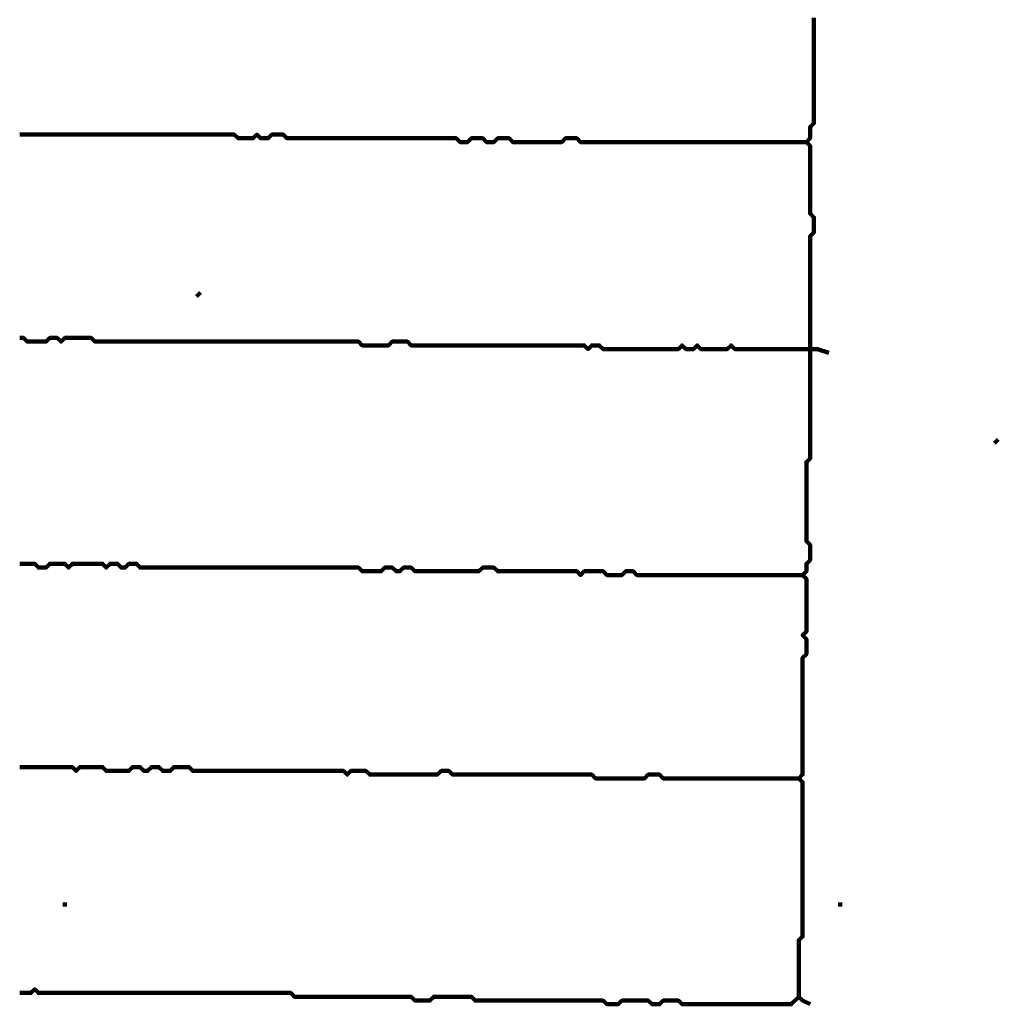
# Model space of a CAD drawing. Header units: metres. Extents: x 1959 to 4131, y 3282 to 4313.
# Tile 112 of 256: x 2384 to 2386.4, y 4286.02 to 4288.43. Entities that reach past the tile are written whole.
import ezdxf

# ---------------------------------------------------------------- set-up
doc = ezdxf.new("R2010")
doc.units = ezdxf.units.M
doc.layers.add('P', color=250, linetype='Continuous', lineweight=100)

msp = doc.modelspace()

# ---------------------------------------------------------------- linework, layer by layer
at = {"layer": 'P', "color": 0, "linetype": 'Continuous'}
for points in [[(2385.9462, 4288.4363), (2385.9462, 4288.4271), (2385.9462, 4288.4179), (2385.9462, 4288.4086), (2385.9462, 4288.3994), (2385.9462, 4288.3902), (2385.9462, 4288.3809), (2385.9462, 4288.3717), (2385.9462, 4288.3625), (2385.9462, 4288.3533), (2385.9462, 4288.344), (2385.9462, 4288.3348), (2385.9462, 4288.3256), (2385.9462, 4288.3163), (2385.9462, 4288.3071), (2385.9462, 4288.2979), (2385.9462, 4288.2886), (2385.9462, 4288.2794), (2385.9462, 4288.2702), (2385.9462, 4288.2609), (2385.9462, 4288.2517), (2385.9462, 4288.2425), (2385.9462, 4288.2333), (2385.9462, 4288.224), (2385.9462, 4288.2148), (2385.9462, 4288.2056), (2385.9462, 4288.1963), (2385.9462, 4288.1871), (2385.9462, 4288.1779), (2385.9369, 4288.1686), (2385.9369, 4288.1594), (2385.9369, 4288.1502), (2385.9369, 4288.1409), (2385.9277, 4288.1317), (2385.9369, 4288.1225), (2385.9369, 4288.1133), (2385.9369, 4288.104), (2385.9369, 4288.0948), (2385.9369, 4288.0856), (2385.9369, 4288.0763), (2385.9369, 4288.0671), (2385.9369, 4288.0579), (2385.9369, 4288.0486), (2385.9369, 4288.0394), (2385.9369, 4288.0302), (2385.9369, 4288.0209), (2385.9369, 4288.0117), (2385.9369, 4288.0025), (2385.9369, 4287.9933), (2385.9369, 4287.984), (2385.9369, 4287.9748), (2385.9369, 4287.9656), (2385.9369, 4287.9563), (2385.9462, 4287.9471), (2385.9462, 4287.9379), (2385.9462, 4287.9286), (2385.9462, 4287.9194), (2385.9462, 4287.9102), (2385.9369, 4287.9009), (2385.9369, 4287.8917), (2385.9369, 4287.8825), (2385.9369, 4287.8733), (2385.9369, 4287.864), (2385.9369, 4287.8548), (2385.9369, 4287.8456), (2385.9369, 4287.8363), (2385.9369, 4287.8271), (2385.9369, 4287.8179), (2385.9369, 4287.8086), (2385.9369, 4287.7994), (2385.9369, 4287.7902), (2385.9369, 4287.7809), (2385.9369, 4287.7717), (2385.9369, 4287.7625), (2385.9369, 4287.7533), (2385.9369, 4287.744), (2385.9369, 4287.7348), (2385.9369, 4287.7256), (2385.9369, 4287.7163), (2385.9369, 4287.7071), (2385.9369, 4287.6979), (2385.9369, 4287.6886), (2385.9369, 4287.6794), (2385.9369, 4287.6702), (2385.9369, 4287.6609), (2385.9369, 4287.6517), (2385.9369, 4287.6425), (2385.9369, 4287.6333), (2385.9369, 4287.624), (2385.9369, 4287.6148), (2385.9369, 4287.6056), (2385.9369, 4287.5963), (2385.9369, 4287.5871), (2385.9369, 4287.5779), (2385.9369, 4287.5686), (2385.9369, 4287.5594), (2385.9369, 4287.5502), (2385.9369, 4287.5409), (2385.9369, 4287.5317), (2385.9369, 4287.5225), (2385.9369, 4287.5133), (2385.9369, 4287.504), (2385.9369, 4287.4948), (2385.9369, 4287.4856), (2385.9369, 4287.4763), (2385.9369, 4287.4671), (2385.9369, 4287.4579), (2385.9369, 4287.4486), (2385.9369, 4287.4394), (2385.9369, 4287.4302), (2385.9369, 4287.4209), (2385.9369, 4287.4117), (2385.9369, 4287.4025), (2385.9369, 4287.3933), (2385.9369, 4287.384), (2385.9369, 4287.3748), (2385.9369, 4287.3656), (2385.9369, 4287.3563), (2385.9277, 4287.3471), (2385.9277, 4287.3379), (2385.9277, 4287.3286), (2385.9277, 4287.3194), (2385.9277, 4287.3102), (2385.9277, 4287.3009), (2385.9277, 4287.2917), (2385.9277, 4287.2825), (2385.9277, 4287.2733), (2385.9277, 4287.264), (2385.9277, 4287.2548), (2385.9277, 4287.2456), (2385.9277, 4287.2363), (2385.9277, 4287.2271), (2385.9277, 4287.2179), (2385.9277, 4287.2086), (2385.9277, 4287.1994), (2385.9277, 4287.1902), (2385.9277, 4287.1809), (2385.9277, 4287.1717), (2385.9277, 4287.1625), (2385.9277, 4287.1533), (2385.9369, 4287.144), (2385.9369, 4287.1348), (2385.9369, 4287.1256), (2385.9369, 4287.1163), (2385.9369, 4287.1071), (2385.9277, 4287.0979), (2385.9277, 4287.0886), (2385.9277, 4287.0794), (2385.9185, 4287.0702), (2385.9277, 4287.0609), (2385.9277, 4287.0517), (2385.9277, 4287.0425), (2385.9277, 4287.0333), (2385.9277, 4287.024), (2385.9277, 4287.0148), (2385.9277, 4287.0056), (2385.9277, 4286.9963), (2385.9277, 4286.9871), (2385.9277, 4286.9779), (2385.9277, 4286.9686), (2385.9277, 4286.9594), (2385.9277, 4286.9502), (2385.9277, 4286.9409), (2385.9277, 4286.9317), (2385.9185, 4286.9225), (2385.9277, 4286.9133), (2385.9277, 4286.904), (2385.9277, 4286.8948), (2385.9277, 4286.8856), (2385.9277, 4286.8763), (2385.9185, 4286.8671), (2385.9185, 4286.8579), (2385.9185, 4286.8486), (2385.9185, 4286.8394), (2385.9185, 4286.8302), (2385.9185, 4286.8209), (2385.9185, 4286.8117), (2385.9185, 4286.8025), (2385.9185, 4286.7933), (2385.9185, 4286.784), (2385.9185, 4286.7748), (2385.9185, 4286.7656), (2385.9185, 4286.7563), (2385.9185, 4286.7471), (2385.9185, 4286.7379), (2385.9185, 4286.7286), (2385.9185, 4286.7194), (2385.9185, 4286.7102), (2385.9185, 4286.7009), (2385.9185, 4286.6917), (2385.9185, 4286.6825), (2385.9185, 4286.6733), (2385.9185, 4286.664), (2385.9185, 4286.6548), (2385.9185, 4286.6456), (2385.9185, 4286.6363), (2385.9185, 4286.6271), (2385.9185, 4286.6179), (2385.9185, 4286.6086), (2385.9185, 4286.5994), (2385.9185, 4286.5902), (2385.9185, 4286.5809), (2385.9092, 4286.5717), (2385.9185, 4286.5625), (2385.9185, 4286.5533), (2385.9185, 4286.544), (2385.9185, 4286.5348), (2385.9185, 4286.5256), (2385.9185, 4286.5163), (2385.9185, 4286.5071), (2385.9185, 4286.4979), (2385.9185, 4286.4886), (2385.9185, 4286.4794), (2385.9185, 4286.4702), (2385.9185, 4286.4609), (2385.9185, 4286.4517), (2385.9185, 4286.4425), (2385.9185, 4286.4333), (2385.9185, 4286.424), (2385.9185, 4286.4148), (2385.9185, 4286.4056), (2385.9185, 4286.3963), (2385.9185, 4286.3871), (2385.9185, 4286.3779), (2385.9185, 4286.3686), (2385.9185, 4286.3594), (2385.9185, 4286.3502), (2385.9185, 4286.3409), (2385.9185, 4286.3317), (2385.9185, 4286.3225), (2385.9185, 4286.3133), (2385.9185, 4286.304), (2385.9185, 4286.2948), (2385.9185, 4286.2856), (2385.9185, 4286.2763), (2385.9185, 4286.2671), (2385.9185, 4286.2579), (2385.9185, 4286.2486), (2385.9185, 4286.2394), (2385.9185, 4286.2302), (2385.9185, 4286.2209), (2385.9185, 4286.2117), (2385.9185, 4286.2025), (2385.9185, 4286.1933), (2385.9185, 4286.184), (2385.9092, 4286.1748), (2385.9092, 4286.1656), (2385.9092, 4286.1563), (2385.9092, 4286.1471), (2385.9092, 4286.1379), (2385.9092, 4286.1286), (2385.9092, 4286.1194), (2385.9092, 4286.1102), (2385.9092, 4286.1009), (2385.9092, 4286.0917), (2385.9092, 4286.0825), (2385.9092, 4286.0733), (2385.9092, 4286.064), (2385.9092, 4286.0548), (2385.9092, 4286.0456), (2385.9092, 4286.0363), (2385.9185, 4286.0271), (2385.9369, 4286.0179)], [(2383.9985, 4288.1502), (2384.0077, 4288.1502), (2384.0169, 4288.1502), (2384.0262, 4288.1502), (2384.0354, 4288.1502), (2384.0446, 4288.1502), (2384.0539, 4288.1502), (2384.0631, 4288.1502), (2384.0723, 4288.1502), (2384.0816, 4288.1502), (2384.0908, 4288.1502), (2384.1, 4288.1502), (2384.1092, 4288.1502), (2384.1185, 4288.1502), (2384.1277, 4288.1502), (2384.1369, 4288.1502), (2384.1462, 4288.1502), (2384.1554, 4288.1502), (2384.1646, 4288.1502), (2384.1739, 4288.1502), (2384.1831, 4288.1502), (2384.1923, 4288.1502), (2384.2016, 4288.1502), (2384.2108, 4288.1502), (2384.22, 4288.1502), (2384.2292, 4288.1502), (2384.2385, 4288.1502), (2384.2477, 4288.1502), (2384.2569, 4288.1502), (2384.2662, 4288.1502), (2384.2754, 4288.1502), (2384.2846, 4288.1502), (2384.2939, 4288.1502), (2384.3031, 4288.1502), (2384.3123, 4288.1502), (2384.3216, 4288.1502), (2384.3308, 4288.1502), (2384.34, 4288.1502), (2384.3492, 4288.1502), (2384.3585, 4288.1502), (2384.3677, 4288.1502), (2384.3769, 4288.1502), (2384.3862, 4288.1502), (2384.3954, 4288.1502), (2384.4046, 4288.1502), (2384.4139, 4288.1502), (2384.4231, 4288.1502), (2384.4323, 4288.1502), (2384.4416, 4288.1502), (2384.4508, 4288.1502), (2384.46, 4288.1502), (2384.4692, 4288.1502), (2384.4785, 4288.1502), (2384.4877, 4288.1502), (2384.4969, 4288.1502), (2384.5062, 4288.1502), (2384.5154, 4288.1502), (2384.5246, 4288.1502), (2384.5339, 4288.1409), (2384.5431, 4288.1409), (2384.5523, 4288.1409), (2384.5616, 4288.1409), (2384.5708, 4288.1409), (2384.58, 4288.1502), (2384.5892, 4288.1409), (2384.5985, 4288.1409), (2384.6077, 4288.1409), (2384.6169, 4288.1502), (2384.6262, 4288.1502), (2384.6354, 4288.1502), (2384.6446, 4288.1502), (2384.6539, 4288.1409), (2384.6631, 4288.1409), (2384.6723, 4288.1409), (2384.6816, 4288.1409), (2384.6908, 4288.1409), (2384.7, 4288.1409), (2384.7092, 4288.1409), (2384.7185, 4288.1409), (2384.7277, 4288.1409), (2384.7369, 4288.1409), (2384.7462, 4288.1409), (2384.7554, 4288.1409), (2384.7646, 4288.1409), (2384.7739, 4288.1409), (2384.7831, 4288.1409), (2384.7923, 4288.1409), (2384.8016, 4288.1409), (2384.8108, 4288.1409), (2384.82, 4288.1409), (2384.8292, 4288.1409), (2384.8385, 4288.1409), (2384.8477, 4288.1409), (2384.8569, 4288.1409), (2384.8662, 4288.1409), (2384.8754, 4288.1409), (2384.8846, 4288.1409), (2384.8939, 4288.1409), (2384.9031, 4288.1409), (2384.9123, 4288.1409), (2384.9216, 4288.1409), (2384.9308, 4288.1409), (2384.94, 4288.1409), (2384.9492, 4288.1409), (2384.9585, 4288.1409), (2384.9677, 4288.1409), (2384.9769, 4288.1409), (2384.9862, 4288.1409), (2384.9954, 4288.1409), (2385.0046, 4288.1409), (2385.0139, 4288.1409), (2385.0231, 4288.1409), (2385.0323, 4288.1409), (2385.0416, 4288.1409), (2385.0508, 4288.1409), (2385.06, 4288.1409), (2385.0692, 4288.1409), (2385.0785, 4288.1317), (2385.0877, 4288.1317), (2385.0969, 4288.1317), (2385.1062, 4288.1409), (2385.1154, 4288.1409), (2385.1246, 4288.1409), (2385.1339, 4288.1409), (2385.1431, 4288.1317), (2385.1523, 4288.1317), (2385.1616, 4288.1317), (2385.1708, 4288.1409), (2385.18, 4288.1409), (2385.1892, 4288.1409), (2385.1985, 4288.1409), (2385.2077, 4288.1317), (2385.2169, 4288.1317), (2385.2262, 4288.1317), (2385.2354, 4288.1317), (2385.2446, 4288.1317), (2385.2539, 4288.1317), (2385.2631, 4288.1317), (2385.2723, 4288.1317), (2385.2816, 4288.1317), (2385.2908, 4288.1317), (2385.3, 4288.1317), (2385.3092, 4288.1317), (2385.3185, 4288.1317), (2385.3277, 4288.1317), (2385.3369, 4288.1409), (2385.3462, 4288.1409), (2385.3554, 4288.1409), (2385.3646, 4288.1409), (2385.3739, 4288.1317), (2385.3831, 4288.1317), (2385.3923, 4288.1317), (2385.4016, 4288.1317), (2385.4108, 4288.1317), (2385.42, 4288.1317), (2385.4292, 4288.1317), (2385.4385, 4288.1317), (2385.4477, 4288.1317), (2385.4569, 4288.1317), (2385.4662, 4288.1317), (2385.4754, 4288.1317), (2385.4846, 4288.1317), (2385.4939, 4288.1317), (2385.5031, 4288.1317), (2385.5123, 4288.1317), (2385.5216, 4288.1317), (2385.5308, 4288.1317), (2385.54, 4288.1317), (2385.5492, 4288.1317), (2385.5585, 4288.1317), (2385.5677, 4288.1317), (2385.5769, 4288.1317), (2385.5862, 4288.1317), (2385.5954, 4288.1317), (2385.6046, 4288.1317), (2385.6139, 4288.1317), (2385.6231, 4288.1317), (2385.6323, 4288.1317), (2385.6416, 4288.1317), (2385.6508, 4288.1317), (2385.66, 4288.1317), (2385.6692, 4288.1317), (2385.6785, 4288.1317), (2385.6877, 4288.1317), (2385.6969, 4288.1317), (2385.7062, 4288.1317), (2385.7154, 4288.1317), (2385.7246, 4288.1317), (2385.7339, 4288.1317), (2385.7431, 4288.1317), (2385.7523, 4288.1317), (2385.7616, 4288.1317), (2385.7708, 4288.1317), (2385.78, 4288.1317), (2385.7892, 4288.1317), (2385.7985, 4288.1317), (2385.8077, 4288.1317), (2385.8169, 4288.1317), (2385.8262, 4288.1317), (2385.8354, 4288.1317), (2385.8446, 4288.1317), (2385.8539, 4288.1317), (2385.8631, 4288.1317), (2385.8723, 4288.1317), (2385.8816, 4288.1317), (2385.8908, 4288.1317), (2385.9, 4288.1317), (2385.9277, 4288.1317)], [(2384.4416, 4287.7625), (2384.4323, 4287.7533)], [(2383.9985, 4287.6517), (2384.0077, 4287.6517), (2384.0169, 4287.6425), (2384.0262, 4287.6425), (2384.0354, 4287.6425), (2384.0446, 4287.6425), (2384.0539, 4287.6425), (2384.0631, 4287.6425), (2384.0723, 4287.6517), (2384.0816, 4287.6517), (2384.0908, 4287.6517), (2384.1, 4287.6425), (2384.1092, 4287.6517), (2384.1185, 4287.6517), (2384.1277, 4287.6517), (2384.1369, 4287.6517), (2384.1462, 4287.6517), (2384.1554, 4287.6517), (2384.1646, 4287.6517), (2384.1739, 4287.6517), (2384.1831, 4287.6425), (2384.1923, 4287.6425), (2384.2016, 4287.6425), (2384.2108, 4287.6425), (2384.22, 4287.6425), (2384.2292, 4287.6425), (2384.2385, 4287.6425), (2384.2477, 4287.6425), (2384.2569, 4287.6425), (2384.2662, 4287.6425), (2384.2754, 4287.6425), (2384.2846, 4287.6425), (2384.2939, 4287.6425), (2384.3031, 4287.6425), (2384.3123, 4287.6425), (2384.3216, 4287.6425), (2384.3308, 4287.6425), (2384.34, 4287.6425), (2384.3492, 4287.6425), (2384.3585, 4287.6425), (2384.3677, 4287.6425), (2384.3769, 4287.6425), (2384.3862, 4287.6425), (2384.3954, 4287.6425), (2384.4046, 4287.6425), (2384.4139, 4287.6425), (2384.4231, 4287.6425), (2384.4323, 4287.6425), (2384.4416, 4287.6425), (2384.4508, 4287.6425), (2384.46, 4287.6425), (2384.4692, 4287.6425), (2384.4785, 4287.6425), (2384.4877, 4287.6425), (2384.4969, 4287.6425), (2384.5062, 4287.6425), (2384.5154, 4287.6425), (2384.5246, 4287.6425), (2384.5339, 4287.6425), (2384.5431, 4287.6425), (2384.5523, 4287.6425), (2384.5616, 4287.6425), (2384.5708, 4287.6425), (2384.58, 4287.6425), (2384.5892, 4287.6425), (2384.5985, 4287.6425), (2384.6077, 4287.6425), (2384.6169, 4287.6425), (2384.6262, 4287.6425), (2384.6354, 4287.6425), (2384.6446, 4287.6425), (2384.6539, 4287.6425), (2384.6631, 4287.6425), (2384.6723, 4287.6425), (2384.6816, 4287.6425), (2384.6908, 4287.6425), (2384.7, 4287.6425), (2384.7092, 4287.6425), (2384.7185, 4287.6425), (2384.7277, 4287.6425), (2384.7369, 4287.6425), (2384.7462, 4287.6425), (2384.7554, 4287.6425), (2384.7646, 4287.6425), (2384.7739, 4287.6425), (2384.7831, 4287.6425), (2384.7923, 4287.6425), (2384.8016, 4287.6425), (2384.8108, 4287.6425), (2384.82, 4287.6425), (2384.8292, 4287.6425), (2384.8385, 4287.6333), (2384.8477, 4287.6333), (2384.8569, 4287.6333), (2384.8662, 4287.6333), (2384.8754, 4287.6333), (2384.8846, 4287.6333), (2384.8939, 4287.6333), (2384.9031, 4287.6333), (2384.9123, 4287.6425), (2384.9216, 4287.6425), (2384.9308, 4287.6425), (2384.94, 4287.6425), (2384.9492, 4287.6425), (2384.9585, 4287.6333), (2384.9677, 4287.6333), (2384.9769, 4287.6333), (2384.9862, 4287.6333), (2384.9954, 4287.6333), (2385.0046, 4287.6333), (2385.0139, 4287.6333), (2385.0231, 4287.6333), (2385.0323, 4287.6333), (2385.0416, 4287.6333), (2385.0508, 4287.6333), (2385.06, 4287.6333), (2385.0692, 4287.6333), (2385.0785, 4287.6333), (2385.0877, 4287.6333), (2385.0969, 4287.6333), (2385.1062, 4287.6333), (2385.1154, 4287.6333), (2385.1246, 4287.6333), (2385.1339, 4287.6333), (2385.1431, 4287.6333), (2385.1523, 4287.6333), (2385.1616, 4287.6333), (2385.1708, 4287.6333), (2385.18, 4287.6333), (2385.1892, 4287.6333), (2385.1985, 4287.6333), (2385.2077, 4287.6333), (2385.2169, 4287.6333), (2385.2262, 4287.6333), (2385.2354, 4287.6333), (2385.2446, 4287.6333), (2385.2539, 4287.6333), (2385.2631, 4287.6333), (2385.2723, 4287.6333), (2385.2816, 4287.6333), (2385.2908, 4287.6333), (2385.3, 4287.6333), (2385.3092, 4287.6333), (2385.3185, 4287.6333), (2385.3277, 4287.6333), (2385.3369, 4287.6333), (2385.3462, 4287.6333), (2385.3554, 4287.6333), (2385.3646, 4287.6333), (2385.3739, 4287.6333), (2385.3831, 4287.6333), (2385.3923, 4287.624), (2385.4016, 4287.6333), (2385.4108, 4287.6333), (2385.42, 4287.6333), (2385.4292, 4287.624), (2385.4385, 4287.624), (2385.4477, 4287.624), (2385.4569, 4287.624), (2385.4662, 4287.624), (2385.4754, 4287.624), (2385.4846, 4287.624), (2385.4939, 4287.624), (2385.5031, 4287.624), (2385.5123, 4287.624), (2385.5216, 4287.624), (2385.5308, 4287.624), (2385.54, 4287.624), (2385.5492, 4287.624), (2385.5585, 4287.624), (2385.5677, 4287.624), (2385.5769, 4287.624), (2385.5862, 4287.624), (2385.5954, 4287.624), (2385.6046, 4287.624), (2385.6139, 4287.624), (2385.6231, 4287.6333), (2385.6323, 4287.624), (2385.6416, 4287.624), (2385.6508, 4287.624), (2385.66, 4287.6333), (2385.6692, 4287.624), (2385.6785, 4287.624), (2385.6877, 4287.624), (2385.6969, 4287.624), (2385.7062, 4287.624), (2385.7154, 4287.624), (2385.7246, 4287.624), (2385.7339, 4287.624), (2385.7431, 4287.6333), (2385.7523, 4287.624), (2385.7616, 4287.624), (2385.7708, 4287.624), (2385.78, 4287.624), (2385.7892, 4287.624), (2385.7985, 4287.624), (2385.8077, 4287.624), (2385.8169, 4287.624), (2385.8262, 4287.624), (2385.8354, 4287.624), (2385.8446, 4287.624), (2385.8539, 4287.624), (2385.8631, 4287.624), (2385.8723, 4287.624), (2385.8816, 4287.624), (2385.8908, 4287.624), (2385.9, 4287.624), (2385.9092, 4287.624), (2385.9185, 4287.624), (2385.9277, 4287.624), (2385.9369, 4287.624), (2385.9462, 4287.624), (2385.9554, 4287.624), (2385.9831, 4287.6148)], [(2386.3985, 4287.4025), (2386.3892, 4287.3933)], [(2383.9985, 4287.0979), (2384.0077, 4287.0979), (2384.0169, 4287.0979), (2384.0262, 4287.0979), (2384.0354, 4287.0979), (2384.0446, 4287.0886), (2384.0539, 4287.0886), (2384.0631, 4287.0886), (2384.0723, 4287.0979), (2384.0816, 4287.0979), (2384.0908, 4287.0979), (2384.1, 4287.0979), (2384.1092, 4287.0979), (2384.1185, 4287.0886), (2384.1277, 4287.0979), (2384.1369, 4287.0979), (2384.1462, 4287.0979), (2384.1554, 4287.0979), (2384.1646, 4287.0979), (2384.1739, 4287.0979), (2384.1831, 4287.0979), (2384.1923, 4287.0979), (2384.2016, 4287.0979), (2384.2108, 4287.0886), (2384.22, 4287.0979), (2384.2292, 4287.0979), (2384.2385, 4287.0979), (2384.2477, 4287.0886), (2384.2569, 4287.0886), (2384.2662, 4287.0979), (2384.2754, 4287.0979), (2384.2846, 4287.0979), (2384.2939, 4287.0886), (2384.3031, 4287.0886), (2384.3123, 4287.0886), (2384.3216, 4287.0886), (2384.3308, 4287.0886), (2384.34, 4287.0886), (2384.3492, 4287.0886), (2384.3585, 4287.0886), (2384.3677, 4287.0886), (2384.3769, 4287.0886), (2384.3862, 4287.0886), (2384.3954, 4287.0886), (2384.4046, 4287.0886), (2384.4139, 4287.0886), (2384.4231, 4287.0886), (2384.4323, 4287.0886), (2384.4416, 4287.0886), (2384.4508, 4287.0886), (2384.46, 4287.0886), (2384.4692, 4287.0886), (2384.4785, 4287.0886), (2384.4877, 4287.0886), (2384.4969, 4287.0886), (2384.5062, 4287.0886), (2384.5154, 4287.0886), (2384.5246, 4287.0886), (2384.5339, 4287.0886), (2384.5431, 4287.0886), (2384.5523, 4287.0886), (2384.5616, 4287.0886), (2384.5708, 4287.0886), (2384.58, 4287.0886), (2384.5892, 4287.0886), (2384.5985, 4287.0886), (2384.6077, 4287.0886), (2384.6169, 4287.0886), (2384.6262, 4287.0886), (2384.6354, 4287.0886), (2384.6446, 4287.0886), (2384.6539, 4287.0886), (2384.6631, 4287.0886), (2384.6723, 4287.0886), (2384.6816, 4287.0886), (2384.6908, 4287.0886), (2384.7, 4287.0886), (2384.7092, 4287.0886), (2384.7185, 4287.0886), (2384.7277, 4287.0886), (2384.7369, 4287.0886), (2384.7462, 4287.0886), (2384.7554, 4287.0886), (2384.7646, 4287.0886), (2384.7739, 4287.0886), (2384.7831, 4287.0886), (2384.7923, 4287.0886), (2384.8016, 4287.0886), (2384.8108, 4287.0886), (2384.82, 4287.0886), (2384.8292, 4287.0886), (2384.8385, 4287.0794), (2384.8477, 4287.0794), (2384.8569, 4287.0794), (2384.8662, 4287.0794), (2384.8754, 4287.0794), (2384.8846, 4287.0794), (2384.8939, 4287.0886), (2384.9031, 4287.0886), (2384.9123, 4287.0886), (2384.9216, 4287.0794), (2384.9308, 4287.0794), (2384.94, 4287.0886), (2384.9492, 4287.0886), (2384.9585, 4287.0886), (2384.9677, 4287.0794), (2384.9769, 4287.0794), (2384.9862, 4287.0794), (2384.9954, 4287.0794), (2385.0046, 4287.0794), (2385.0139, 4287.0794), (2385.0231, 4287.0794), (2385.0323, 4287.0794), (2385.0416, 4287.0794), (2385.0508, 4287.0794), (2385.06, 4287.0794), (2385.0692, 4287.0794), (2385.0785, 4287.0794), (2385.0877, 4287.0794), (2385.0969, 4287.0794), (2385.1062, 4287.0794), (2385.1154, 4287.0794), (2385.1246, 4287.0794), (2385.1339, 4287.0886), (2385.1431, 4287.0886), (2385.1523, 4287.0886), (2385.1616, 4287.0886), (2385.1708, 4287.0794), (2385.18, 4287.0794), (2385.1892, 4287.0794), (2385.1985, 4287.0794), (2385.2077, 4287.0794), (2385.2169, 4287.0794), (2385.2262, 4287.0794), (2385.2354, 4287.0794), (2385.2446, 4287.0794), (2385.2539, 4287.0794), (2385.2631, 4287.0794), (2385.2723, 4287.0794), (2385.2816, 4287.0794), (2385.2908, 4287.0794), (2385.3, 4287.0794), (2385.3092, 4287.0794), (2385.3185, 4287.0794), (2385.3277, 4287.0794), (2385.3369, 4287.0794), (2385.3462, 4287.0794), (2385.3554, 4287.0794), (2385.3646, 4287.0794), (2385.3739, 4287.0702), (2385.3831, 4287.0794), (2385.3923, 4287.0794), (2385.4016, 4287.0794), (2385.4108, 4287.0794), (2385.42, 4287.0794), (2385.4292, 4287.0794), (2385.4385, 4287.0702), (2385.4477, 4287.0702), (2385.4569, 4287.0702), (2385.4662, 4287.0702), (2385.4754, 4287.0702), (2385.4846, 4287.0794), (2385.4939, 4287.0794), (2385.5031, 4287.0794), (2385.5123, 4287.0702), (2385.5216, 4287.0702), (2385.5308, 4287.0702), (2385.54, 4287.0702), (2385.5492, 4287.0702), (2385.5585, 4287.0702), (2385.5677, 4287.0702), (2385.5769, 4287.0702), (2385.5862, 4287.0702), (2385.5954, 4287.0702), (2385.6046, 4287.0702), (2385.6139, 4287.0702), (2385.6231, 4287.0702), (2385.6323, 4287.0702), (2385.6416, 4287.0702), (2385.6508, 4287.0702), (2385.66, 4287.0702), (2385.6692, 4287.0702), (2385.6785, 4287.0702), (2385.6877, 4287.0702), (2385.6969, 4287.0702), (2385.7062, 4287.0702), (2385.7154, 4287.0702), (2385.7246, 4287.0702), (2385.7339, 4287.0702), (2385.7431, 4287.0702), (2385.7523, 4287.0702), (2385.7616, 4287.0702), (2385.7708, 4287.0702), (2385.78, 4287.0702), (2385.7892, 4287.0702), (2385.7985, 4287.0702), (2385.8077, 4287.0702), (2385.8169, 4287.0702), (2385.8262, 4287.0702), (2385.8354, 4287.0702), (2385.8446, 4287.0702), (2385.8539, 4287.0702), (2385.8631, 4287.0702), (2385.8723, 4287.0702), (2385.9185, 4287.0702)], [(2383.9985, 4286.5994), (2384.0077, 4286.5994), (2384.0169, 4286.5994), (2384.0262, 4286.5994), (2384.0354, 4286.5994), (2384.0446, 4286.5994), (2384.0539, 4286.5994), (2384.0631, 4286.5994), (2384.0723, 4286.5994), (2384.0816, 4286.5994), (2384.0908, 4286.5994), (2384.1, 4286.5994), (2384.1092, 4286.5994), (2384.1185, 4286.5994), (2384.1277, 4286.5994), (2384.1369, 4286.5902), (2384.1462, 4286.5994), (2384.1554, 4286.5994), (2384.1646, 4286.5994), (2384.1739, 4286.5994), (2384.1831, 4286.5994), (2384.1923, 4286.5994), (2384.2016, 4286.5994), (2384.2108, 4286.5902), (2384.22, 4286.5902), (2384.2292, 4286.5902), (2384.2385, 4286.5902), (2384.2477, 4286.5902), (2384.2569, 4286.5902), (2384.2662, 4286.5902), (2384.2754, 4286.5994), (2384.2846, 4286.5994), (2384.2939, 4286.5994), (2384.3031, 4286.5902), (2384.3123, 4286.5902), (2384.3216, 4286.5994), (2384.3308, 4286.5994), (2384.34, 4286.5994), (2384.3492, 4286.5902), (2384.3585, 4286.5902), (2384.3677, 4286.5902), (2384.3769, 4286.5994), (2384.3862, 4286.5994), (2384.3954, 4286.5994), (2384.4046, 4286.5994), (2384.4139, 4286.5994), (2384.4231, 4286.5902), (2384.4323, 4286.5902), (2384.4416, 4286.5902), (2384.4508, 4286.5902), (2384.46, 4286.5902), (2384.4692, 4286.5902), (2384.4785, 4286.5902), (2384.4877, 4286.5902), (2384.4969, 4286.5902), (2384.5062, 4286.5902), (2384.5154, 4286.5902), (2384.5246, 4286.5902), (2384.5339, 4286.5902), (2384.5431, 4286.5902), (2384.5523, 4286.5902), (2384.5616, 4286.5902), (2384.5708, 4286.5902), (2384.58, 4286.5902), (2384.5892, 4286.5902), (2384.5985, 4286.5902), (2384.6077, 4286.5902), (2384.6169, 4286.5902), (2384.6262, 4286.5902), (2384.6354, 4286.5902), (2384.6446, 4286.5902), (2384.6539, 4286.5902), (2384.6631, 4286.5902), (2384.6723, 4286.5902), (2384.6816, 4286.5902), (2384.6908, 4286.5902), (2384.7, 4286.5902), (2384.7092, 4286.5902), (2384.7185, 4286.5902), (2384.7277, 4286.5902), (2384.7369, 4286.5902), (2384.7462, 4286.5902), (2384.7554, 4286.5902), (2384.7646, 4286.5902), (2384.7739, 4286.5902), (2384.7831, 4286.5902), (2384.7923, 4286.5902), (2384.8016, 4286.5809), (2384.8108, 4286.5902), (2384.82, 4286.5902), (2384.8292, 4286.5902), (2384.8385, 4286.5902), (2384.8477, 4286.5902), (2384.8569, 4286.5809), (2384.8662, 4286.5809), (2384.8754, 4286.5809), (2384.8846, 4286.5809), (2384.8939, 4286.5809), (2384.9031, 4286.5809), (2384.9123, 4286.5809), (2384.9216, 4286.5809), (2384.9308, 4286.5809), (2384.94, 4286.5809), (2384.9492, 4286.5809), (2384.9585, 4286.5809), (2384.9677, 4286.5809), (2384.9769, 4286.5809), (2384.9862, 4286.5809), (2384.9954, 4286.5809), (2385.0046, 4286.5809), (2385.0139, 4286.5809), (2385.0231, 4286.5809), (2385.0323, 4286.5902), (2385.0416, 4286.5902), (2385.0508, 4286.5902), (2385.06, 4286.5809), (2385.0692, 4286.5809), (2385.0785, 4286.5809), (2385.0877, 4286.5809), (2385.0969, 4286.5809), (2385.1062, 4286.5809), (2385.1154, 4286.5809), (2385.1246, 4286.5809), (2385.1339, 4286.5809), (2385.1431, 4286.5809), (2385.1523, 4286.5809), (2385.1616, 4286.5809), (2385.1708, 4286.5809), (2385.18, 4286.5809), (2385.1892, 4286.5809), (2385.1985, 4286.5809), (2385.2077, 4286.5809), (2385.2169, 4286.5809), (2385.2262, 4286.5809), (2385.2354, 4286.5809), (2385.2446, 4286.5809), (2385.2539, 4286.5809), (2385.2631, 4286.5809), (2385.2723, 4286.5809), (2385.2816, 4286.5809), (2385.2908, 4286.5809), (2385.3, 4286.5809), (2385.3092, 4286.5809), (2385.3185, 4286.5809), (2385.3277, 4286.5809), (2385.3369, 4286.5809), (2385.3462, 4286.5809), (2385.3554, 4286.5809), (2385.3646, 4286.5809), (2385.3739, 4286.5809), (2385.3831, 4286.5809), (2385.3923, 4286.5809), (2385.4016, 4286.5809), (2385.4108, 4286.5717), (2385.42, 4286.5717), (2385.4292, 4286.5717), (2385.4385, 4286.5717), (2385.4477, 4286.5717), (2385.4569, 4286.5717), (2385.4662, 4286.5717), (2385.4754, 4286.5717), (2385.4846, 4286.5717), (2385.4939, 4286.5717), (2385.5031, 4286.5717), (2385.5123, 4286.5717), (2385.5216, 4286.5717), (2385.5308, 4286.5717), (2385.54, 4286.5809), (2385.5492, 4286.5809), (2385.5585, 4286.5809), (2385.5677, 4286.5809), (2385.5769, 4286.5717), (2385.5862, 4286.5717), (2385.5954, 4286.5717), (2385.6046, 4286.5717), (2385.6139, 4286.5717), (2385.6231, 4286.5717), (2385.6323, 4286.5717), (2385.6416, 4286.5717), (2385.6508, 4286.5717), (2385.66, 4286.5717), (2385.6692, 4286.5717), (2385.6785, 4286.5717), (2385.6877, 4286.5717), (2385.6969, 4286.5717), (2385.7062, 4286.5717), (2385.7154, 4286.5717), (2385.7246, 4286.5717), (2385.7339, 4286.5717), (2385.7431, 4286.5717), (2385.7523, 4286.5717), (2385.7616, 4286.5717), (2385.7708, 4286.5717), (2385.78, 4286.5717), (2385.7892, 4286.5717), (2385.7985, 4286.5717), (2385.8077, 4286.5717), (2385.8169, 4286.5717), (2385.8262, 4286.5717), (2385.8354, 4286.5717), (2385.8446, 4286.5717), (2385.8539, 4286.5717), (2385.8631, 4286.5717), (2385.8723, 4286.5717), (2385.8816, 4286.5717), (2385.8908, 4286.5717), (2385.9092, 4286.5717)], [(2384.1092, 4286.2671), (2384.1092, 4286.2579)], [(2386.0108, 4286.2671), (2386.0108, 4286.2579)], [(2383.9985, 4286.0456), (2384.0077, 4286.0456), (2384.0169, 4286.0456), (2384.0262, 4286.0456), (2384.0354, 4286.0548), (2384.0446, 4286.0456), (2384.0539, 4286.0456), (2384.0631, 4286.0456), (2384.0723, 4286.0456), (2384.0816, 4286.0456), (2384.0908, 4286.0456), (2384.1, 4286.0456), (2384.1092, 4286.0456), (2384.1185, 4286.0456), (2384.1277, 4286.0456), (2384.1369, 4286.0456), (2384.1462, 4286.0456), (2384.1554, 4286.0456), (2384.1646, 4286.0456), (2384.1739, 4286.0456), (2384.1831, 4286.0456), (2384.1923, 4286.0456), (2384.2016, 4286.0456), (2384.2108, 4286.0456), (2384.22, 4286.0456), (2384.2292, 4286.0456), (2384.2385, 4286.0456), (2384.2477, 4286.0456), (2384.2569, 4286.0456), (2384.2662, 4286.0456), (2384.2754, 4286.0456), (2384.2846, 4286.0456), (2384.2939, 4286.0456), (2384.3031, 4286.0456), (2384.3123, 4286.0456), (2384.3216, 4286.0456), (2384.3308, 4286.0456), (2384.34, 4286.0456), (2384.3492, 4286.0456), (2384.3585, 4286.0456), (2384.3677, 4286.0456), (2384.3769, 4286.0456), (2384.3862, 4286.0456), (2384.3954, 4286.0456), (2384.4046, 4286.0456), (2384.4139, 4286.0456), (2384.4231, 4286.0456), (2384.4323, 4286.0456), (2384.4416, 4286.0456), (2384.4508, 4286.0456), (2384.46, 4286.0456), (2384.4692, 4286.0456), (2384.4785, 4286.0456), (2384.4877, 4286.0456), (2384.4969, 4286.0456), (2384.5062, 4286.0456), (2384.5154, 4286.0456), (2384.5246, 4286.0456), (2384.5339, 4286.0456), (2384.5431, 4286.0456), (2384.5523, 4286.0456), (2384.5616, 4286.0456), (2384.5708, 4286.0456), (2384.58, 4286.0456), (2384.5892, 4286.0456), (2384.5985, 4286.0456), (2384.6077, 4286.0456), (2384.6169, 4286.0456), (2384.6262, 4286.0456), (2384.6354, 4286.0456), (2384.6446, 4286.0456), (2384.6539, 4286.0456), (2384.6631, 4286.0456), (2384.6723, 4286.0363), (2384.6816, 4286.0363), (2384.6908, 4286.0363), (2384.7, 4286.0363), (2384.7092, 4286.0363), (2384.7185, 4286.0363), (2384.7277, 4286.0363), (2384.7369, 4286.0363), (2384.7462, 4286.0363), (2384.7554, 4286.0363), (2384.7646, 4286.0363), (2384.7739, 4286.0363), (2384.7831, 4286.0363), (2384.7923, 4286.0363), (2384.8016, 4286.0363), (2384.8108, 4286.0363), (2384.82, 4286.0363), (2384.8292, 4286.0363), (2384.8385, 4286.0363), (2384.8477, 4286.0363), (2384.8569, 4286.0363), (2384.8662, 4286.0363), (2384.8754, 4286.0363), (2384.8846, 4286.0363), (2384.8939, 4286.0363), (2384.9031, 4286.0363), (2384.9123, 4286.0363), (2384.9216, 4286.0363), (2384.9308, 4286.0363), (2384.94, 4286.0363), (2384.9492, 4286.0363), (2384.9585, 4286.0363), (2384.9677, 4286.0271), (2384.9769, 4286.0271), (2384.9862, 4286.0271), (2384.9954, 4286.0271), (2385.0046, 4286.0271), (2385.0139, 4286.0363), (2385.0231, 4286.0363), (2385.0323, 4286.0363), (2385.0416, 4286.0363), (2385.0508, 4286.0363), (2385.06, 4286.0363), (2385.0692, 4286.0363), (2385.0785, 4286.0363), (2385.0877, 4286.0363), (2385.0969, 4286.0363), (2385.1062, 4286.0363), (2385.1154, 4286.0271), (2385.1246, 4286.0271), (2385.1339, 4286.0271), (2385.1431, 4286.0271), (2385.1523, 4286.0271), (2385.1616, 4286.0271), (2385.1708, 4286.0271), (2385.18, 4286.0271), (2385.1892, 4286.0271), (2385.1985, 4286.0271), (2385.2077, 4286.0271), (2385.2169, 4286.0271), (2385.2262, 4286.0271), (2385.2354, 4286.0271), (2385.2446, 4286.0271), (2385.2539, 4286.0271), (2385.2631, 4286.0271), (2385.2723, 4286.0271), (2385.2816, 4286.0271), (2385.2908, 4286.0271), (2385.3, 4286.0271), (2385.3092, 4286.0271), (2385.3185, 4286.0271), (2385.3277, 4286.0271), (2385.3369, 4286.0271), (2385.3462, 4286.0271), (2385.3554, 4286.0271), (2385.3646, 4286.0271), (2385.3739, 4286.0271), (2385.3831, 4286.0271), (2385.3923, 4286.0271), (2385.4016, 4286.0271), (2385.4108, 4286.0271), (2385.42, 4286.0271), (2385.4292, 4286.0271), (2385.4385, 4286.0179), (2385.4477, 4286.0179), (2385.4569, 4286.0179), (2385.4662, 4286.0179), (2385.4754, 4286.0271), (2385.4846, 4286.0271), (2385.4939, 4286.0271), (2385.5031, 4286.0271), (2385.5123, 4286.0271), (2385.5216, 4286.0271), (2385.5308, 4286.0271), (2385.54, 4286.0271), (2385.5492, 4286.0179), (2385.5585, 4286.0179), (2385.5677, 4286.0179), (2385.5769, 4286.0271), (2385.5862, 4286.0271), (2385.5954, 4286.0271), (2385.6046, 4286.0271), (2385.6139, 4286.0271), (2385.6231, 4286.0179), (2385.6323, 4286.0179), (2385.6416, 4286.0179), (2385.6508, 4286.0179), (2385.66, 4286.0179), (2385.6692, 4286.0179), (2385.6785, 4286.0179), (2385.6877, 4286.0179), (2385.6969, 4286.0179), (2385.7062, 4286.0179), (2385.7154, 4286.0179), (2385.7246, 4286.0179), (2385.7339, 4286.0179), (2385.7431, 4286.0179), (2385.7523, 4286.0179), (2385.7616, 4286.0179), (2385.7708, 4286.0179), (2385.78, 4286.0179), (2385.7892, 4286.0179), (2385.7985, 4286.0179), (2385.8077, 4286.0179), (2385.8169, 4286.0179), (2385.8262, 4286.0179), (2385.8354, 4286.0179), (2385.8446, 4286.0179), (2385.8539, 4286.0179), (2385.8631, 4286.0179), (2385.8723, 4286.0179), (2385.8816, 4286.0179), (2385.8908, 4286.0179), (2385.9092, 4286.0363)]]:
    msp.add_lwpolyline(points, dxfattribs=at)

doc.saveas('drawing.dxf')
